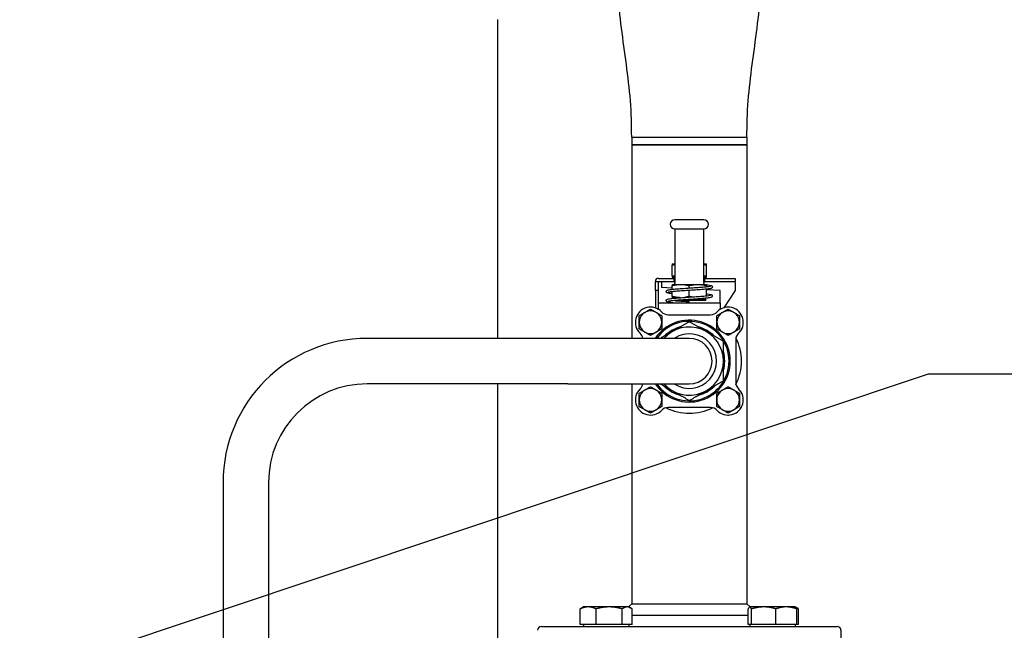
# Paper-space layout 'SHEET_1' of a CAD drawing. Header units: inches. Extents: x 4 to 540, y 12 to 340.
# Tile 26 of 118: x 93 to 109, y 138 to 148. Entities that reach past the tile are written whole.
import ezdxf

# ---------------------------------------------------------------- set-up
doc = ezdxf.new("R2010")
doc.units = ezdxf.units.IN
doc.header["$LTSCALE"] = 16
doc.header["$MEASUREMENT"] = 0
doc.layers.get('0').update_dxf_attribs({"lineweight": 25})
doc.layers.get('DEFPOINTS').update_dxf_attribs({"lineweight": 25})
doc.layers.add('DIMEN', color=7, linetype='Continuous', lineweight=25)
doc.styles.get("Standard").update_dxf_attribs({"font": 'arial.ttf'})
doc.dimstyles.new('DEFAULT-ANSI', dxfattribs={"dimscale": 16, "dimtxt": 0.125, "dimasz": 0.1875, "dimexe": 0.125, "dimexo": 0.0625, "dimgap": 0.031496, "dimtad": 0, "dimtih": 1, "dimtoh": 1, "dimrnd": 1e-08, "dimzin": 4, "dimdsep": 46, "dimtxsty": 'Standard', "dimblk": 'Filled-1', "dimcen": 0.09, "dimdle": 0.393701, "dimclrd": 256, "dimclre": 256, "dimclrt": 256, "dimadec": 0, "dimazin": 1, "dimtfac": 1.504, "dimtofl": 0, "dimtmove": 0, "dimatfit": 3, "dimldrblk": 'Filled-1', "dimfxl": 1, "dimtolj": 1, "dimtzin": 4, "dimlwd": 25, "dimlwe": 25, "dimarcsym": 0})
doc.dimstyles.new('DEFAULT-ANSI$7', dxfattribs={"dimscale": 16, "dimtxt": 0.125, "dimasz": 0.125, "dimexe": 0.125, "dimexo": 0.0625, "dimgap": 0.031496, "dimtad": 0, "dimtih": 1, "dimtoh": 1, "dimrnd": 1e-08, "dimzin": 4, "dimdsep": 46, "dimtxsty": 'Standard', "dimblk": 'Filled-1', "dimcen": 0.09, "dimdle": 0.393701, "dimclrd": 256, "dimclre": 256, "dimclrt": 256, "dimadec": 0, "dimazin": 1, "dimtfac": 1.504, "dimtofl": 0, "dimtmove": 0, "dimatfit": 3, "dimldrblk": 'Filled-1', "dimfxl": 1, "dimtolj": 1, "dimtzin": 4, "dimlwd": 25, "dimlwe": 25, "dimarcsym": 0})

# ---------------------------------------------------------------- blocks, each defined once
blk = doc.blocks.new('Filled-1')
at = {"color": 0}
for p, q in [((0, 0), (-1, 0.25)), ((-1, 0.25), (-1, -0.25)), ((-1, 0), (0, 0)), ((-1, -0.25), (0, 0))]:
    blk.add_line(p, q, dxfattribs=at)
at = {"color": 0, "flags": 128}
blk.add_lwpolyline([(-1, -0.25), (0, 0), (-1, 0.25), (-1, -0.25)], dxfattribs=at)
at = {"color": 0}
blk.add_solid([(-1, -0.25), (0, 0), (-1, 0.25), (-1, -0.25)], dxfattribs=at)
blk = doc.blocks.new('*D16')
at = {"layer": 'DEFPOINTS', "color": 0, "linetype": 'Continuous'}
for p in [(87.376, 151.891), (152.07, 151.891), (130.653, 102.969)]:
    blk.add_point(p, dxfattribs=at)
at = {"layer": 'DIMEN', "linetype": 'Continuous', "lineweight": 25}
for p, q in [((88.376, 151.891), (154.07, 151.891)), ((152.07, 148.891), (152.07, 128.955)), ((152.07, 105.969), (152.07, 125.905)), ((131.653, 102.969), (154.07, 102.969))]:
    blk.add_line(p, q, dxfattribs=at)
at = {"layer": 'DIMEN', "linetype": 'Continuous', "lineweight": 25, "xscale": 3, "yscale": 3, "zscale": 3}
for p, rotation in [((152.07, 151.891), 90), ((152.07, 102.969), 270)]:
    blk.add_blockref('Filled-1', p, dxfattribs=dict(at, rotation=rotation))
at = {"layer": 'DIMEN', "linetype": 'Continuous', "lineweight": 25, "insert": (148.666, 128.451), "char_height": 2, "attachment_point": 1}
blk.add_mtext('\\A1;48.92', dxfattribs=at)

psp = doc.layouts.new('SHEET_1')

# ---------------------------------------------------------------- linework, layer by layer
for p, q in [((100.494, 142.451), (100.494, 147.704)), ((102.703, 145.766), (104.603, 145.766)), ((102.703, 145.766), (104.603, 145.766)), ((102.703, 145.766), (102.703, 145.641)), ((104.603, 145.766), (104.603, 145.641)), ((102.703, 145.641), (104.603, 145.641)), ((102.703, 145.641), (102.703, 142.451)), ((103.653, 145.641), (102.703, 145.641)), ((104.603, 145.641), (103.653, 145.641)), ((104.603, 145.641), (104.603, 138.076)), ((103.893, 144.406), (103.413, 144.406)), ((103.413, 144.256), (103.893, 144.256)), ((103.413, 144.256), (103.413, 143.37)), ((103.893, 143.37), (103.893, 144.256)), ((103.371, 143.679), (103.413, 143.679)), ((103.371, 143.679), (103.371, 143.679)), ((103.371, 143.48), (103.371, 143.659)), ((103.893, 143.679), (103.934, 143.679)), ((103.934, 143.679), (103.934, 143.679)), ((103.934, 143.48), (103.934, 143.659)), ((103.094, 143.24), (103.094, 143.39)), ((103.094, 143.39), (103.403, 143.39)), ((103.144, 143.44), (103.403, 143.44)), ((103.144, 143.24), (103.144, 143.37)), ((103.194, 143.39), (103.194, 143.37)), ((103.194, 143.37), (103.194, 143.288)), ((103.371, 143.46), (103.413, 143.46)), ((103.371, 143.46), (103.371, 143.46)), ((103.371, 143.34), (103.428, 143.34)), ((103.371, 143.34), (103.371, 143.34)), ((103.371, 143.26), (103.371, 143.32)), ((103.383, 143.45), (103.383, 143.46)), ((103.413, 143.45), (103.383, 143.45)), ((103.413, 143.446), (103.383, 143.45)), ((103.403, 143.44), (103.413, 143.44)), ((103.403, 143.39), (103.403, 143.44)), ((103.413, 143.39), (103.403, 143.39)), ((103.413, 143.355), (103.413, 143.37)), ((103.428, 143.34), (103.878, 143.34)), ((103.653, 143.281), (103.653, 143.32)), ((103.878, 143.34), (103.934, 143.34)), ((103.893, 143.46), (103.934, 143.46)), ((103.923, 143.45), (103.893, 143.45)), ((103.893, 143.446), (103.923, 143.45)), ((103.893, 143.44), (103.903, 143.44)), ((103.903, 143.39), (103.893, 143.39)), ((103.893, 143.37), (103.893, 143.355)), ((103.903, 143.44), (104.411, 143.44)), ((103.903, 143.44), (103.903, 143.39)), ((103.903, 143.39), (104.411, 143.39)), ((103.923, 143.45), (103.923, 143.46)), ((103.934, 143.46), (103.934, 143.46)), ((103.934, 143.34), (103.934, 143.34)), ((103.934, 143.303), (103.934, 143.32)), ((104.411, 143.44), (104.411, 143.39)), ((104.411, 143.37), (104.411, 143.39)), ((104.411, 143.37), (104.411, 143.24)), ((103.144, 143.24), (103.094, 143.24)), ((103.094, 143.24), (103.094, 142.952)), ((103.144, 142.94), (103.144, 143.24)), ((103.371, 143.279), (103.194, 143.288)), ((103.371, 143.141), (103.371, 143.22)), ((103.653, 143.141), (103.653, 143.241)), ((103.934, 143.153), (103.934, 143.262)), ((104.161, 143.24), (103.934, 143.251)), ((104.161, 143.036), (104.161, 143.24)), ((104.411, 143.24), (104.221, 142.956)), ((103.145, 142.928), (103.145, 143.036)), ((103.145, 143.036), (104.161, 143.036)), ((103.371, 143.121), (103.506, 143.121)), ((103.371, 143.121), (103.371, 143.121)), ((103.383, 143.111), (103.383, 143.121)), ((103.385, 143.111), (103.383, 143.111)), ((103.384, 143.111), (103.383, 143.111)), ((103.506, 143.081), (103.923, 143.081)), ((103.653, 143.091), (103.923, 143.091)), ((103.653, 143.036), (103.653, 143.056)), ((103.799, 143.101), (103.853, 143.101)), ((103.853, 143.101), (103.799, 143.101)), ((103.853, 143.101), (103.923, 143.111)), ((103.853, 143.101), (103.923, 143.091)), ((103.923, 143.111), (103.921, 143.111)), ((103.923, 143.111), (103.923, 143.111)), ((103.923, 143.091), (103.923, 143.081)), ((104.161, 143.036), (104.161, 142.928)), ((103.124, 142.94), (103.144, 142.94)), ((103.303, 142.841), (104.002, 142.841)), ((104.182, 142.94), (104.161, 142.94)), ((101.653, 142.451), (98.342, 142.451)), ((103.653, 142.451), (101.653, 142.451)), ((104.418, 142.426), (104.418, 141.727)), ((101.653, 141.701), (98.342, 141.701)), ((100.494, 134.844), (100.494, 141.701)), ((101.653, 141.701), (103.653, 141.701)), ((102.703, 141.701), (102.703, 138.076)), ((104.002, 141.311), (103.303, 141.311)), ((95.967, 140.076), (95.967, 131.201)), ((96.717, 140.076), (96.717, 131.201)), ((101.853, 137.733), (101.853, 137.991)), ((101.908, 138.024), (101.877, 138.006)), ((101.985, 138.024), (101.908, 138.024)), ((102.332, 138.024), (101.985, 138.024)), ((102.117, 137.733), (102.117, 137.991)), ((102.629, 138.024), (102.332, 138.024)), ((102.546, 137.733), (102.546, 137.991)), ((102.658, 138.024), (102.629, 138.024)), ((102.703, 138.076), (102.651, 138.024)), ((102.658, 138.024), (102.689, 138.006)), ((102.703, 138.076), (103.653, 138.076)), ((102.712, 137.733), (102.712, 137.991)), ((103.653, 138.076), (104.603, 138.076)), ((104.603, 138.076), (104.655, 138.024)), ((104.623, 137.733), (104.623, 137.991)), ((104.648, 138.024), (104.645, 138.022)), ((104.651, 138.024), (104.648, 138.024)), ((104.879, 138.024), (104.651, 138.024)), ((104.679, 137.733), (104.679, 137.991)), ((105.251, 138.024), (104.879, 138.024)), ((105.079, 137.733), (105.079, 137.991)), ((105.398, 138.024), (105.251, 138.024)), ((105.398, 138.024), (105.401, 138.022)), ((105.401, 138.022), (105.429, 138.006)), ((105.423, 137.733), (105.423, 137.991)), ((105.452, 137.733), (105.452, 137.991)), ((102.712, 137.889), (104.623, 137.889)), ((101.215, 137.701), (106.09, 137.701)), ((101.985, 137.733), (101.853, 137.733)), ((101.908, 137.733), (101.908, 137.701)), ((102.117, 137.733), (101.985, 137.733)), ((102.332, 137.733), (102.117, 137.733)), ((102.546, 137.733), (102.332, 137.733)), ((102.629, 137.733), (102.546, 137.733)), ((102.712, 137.733), (102.629, 137.733)), ((102.658, 137.733), (102.658, 137.701)), ((104.651, 137.733), (104.623, 137.733)), ((104.648, 137.733), (104.648, 137.701)), ((104.679, 137.733), (104.651, 137.733)), ((104.879, 137.733), (104.679, 137.733)), ((105.079, 137.733), (104.879, 137.733)), ((105.251, 137.733), (105.079, 137.733)), ((105.423, 137.733), (105.251, 137.733)), ((105.398, 137.733), (105.398, 137.701)), ((105.452, 137.733), (105.423, 137.733)), ((106.153, 137.139), (106.153, 137.639))]:
    psp.add_line(p, q)
for centre, radius, start, end in [((103.413, 144.331), 0.075, 90, 180), ((103.413, 144.331), 0.075, 180, 270), ((103.893, 144.331), 0.075, 270, 90), ((103.144, 143.39), 0.05, 90, 180), ((103.164, 143.37), 0.02, 90, 180), ((103.428, 143.355), 0.015, 180, 270), ((103.878, 143.355), 0.015, 270, 0), ((103.013, 142.716), 0.25, 43.4325, 226.5675), ((103.013, 142.716), 0.187, 0, 180), ((103.303, 142.991), 0.15, 223.4325, 270), ((104.002, 142.991), 0.15, 270, 316.5675), ((104.293, 142.716), 0.187, 0, 180), ((104.293, 142.716), 0.25, 313.4325, 136.5675), ((103.013, 142.716), 0.187, 180, 0), ((103.653, 142.076), 0.675, 213.749, 146.251), ((103.653, 142.076), 0.655, 214.9261, 145.0739), ((104.293, 142.716), 0.187, 180, 0), ((102.738, 142.426), 0.15, 9.7776, 46.5675), ((103.653, 142.076), 0.562, 221.8103, 138.1897), ((103.653, 142.076), 0.583, 104.8819, 135.1181), ((103.653, 142.076), 0.45, 236.4427, 123.5573), ((103.653, 142.076), 0.583, 44.8819, 75.1181), ((104.568, 142.426), 0.15, 133.4325, 180), ((98.342, 140.076), 2.375, 90, 180), ((103.653, 142.076), 0.859, 153.4799, 154.1279), ((103.653, 142.076), 0.375, 270, 90), ((103.653, 142.076), 0.859, 333.4799, 26.5201), ((103.653, 142.076), 0.583, 344.8819, 15.1181), ((98.342, 140.076), 1.625, 90, 180), ((102.738, 141.727), 0.15, 313.4325, 350.2224), ((103.653, 142.076), 0.859, 205.8721, 206.5201), ((104.568, 141.727), 0.15, 180, 226.5675), ((103.013, 141.436), 0.25, 133.4325, 316.5675), ((103.013, 141.436), 0.187, 0, 180), ((103.653, 142.076), 0.583, 224.8819, 255.1181), ((103.653, 142.076), 0.583, 284.8819, 315.1181), ((104.293, 141.436), 0.188, 0, 180), ((104.293, 141.436), 0.25, 223.4325, 46.5675), ((103.013, 141.436), 0.187, 180, 0), ((104.293, 141.436), 0.188, 180, 0), ((103.303, 141.161), 0.15, 90, 136.5675), ((103.653, 142.076), 0.859, 243.4799, 296.5201), ((104.002, 141.161), 0.15, 43.4325, 90), ((101.215, 137.639), 0.0625, 90, 180), ((106.09, 137.639), 0.0625, 0, 90)]:
    psp.add_arc(centre, radius, start, end)
for points, knots in [([(102.703, 145.766), (102.702, 145.967), (102.698, 146.168), (102.666, 146.568), (102.642, 146.767), (102.589, 147.166), (102.561, 147.365), (102.51, 147.764), (102.489, 147.964), (102.463, 148.364), (102.462, 148.565), (102.463, 148.766)], [0, 0, 0, 0, 1.529983, 1.529983, 3.059965, 3.059965, 4.589948, 4.589948, 6.11993, 6.11993, 7.649913, 7.649913, 7.649913, 7.649913]), ([(104.603, 145.766), (104.603, 145.967), (104.608, 146.168), (104.64, 146.568), (104.664, 146.767), (104.716, 147.166), (104.745, 147.365), (104.795, 147.764), (104.817, 147.964), (104.843, 148.364), (104.843, 148.565), (104.843, 148.766)], [0, 0, 0, 0, 1.529983, 1.529983, 3.059965, 3.059965, 4.589948, 4.589948, 6.11993, 6.11993, 7.649913, 7.649913, 7.649913, 7.649913]), ([(103.371, 143.187), (103.35, 143.19), (103.331, 143.192), (103.309, 143.196), (103.303, 143.197), (103.293, 143.2), (103.29, 143.201), (103.285, 143.204), (103.282, 143.205), (103.277, 143.211), (103.275, 143.214), (103.273, 143.221), (103.273, 143.225), (103.274, 143.232), (103.275, 143.234), (103.279, 143.239), (103.28, 143.24), (103.284, 143.243), (103.286, 143.244), (103.293, 143.247), (103.298, 143.249), (103.321, 143.254), (103.347, 143.257), (103.408, 143.263), (103.441, 143.266), (103.512, 143.271), (103.549, 143.274), (103.609, 143.278), (103.631, 143.28), (103.691, 143.284), (103.731, 143.286), (103.803, 143.291), (103.838, 143.294), (103.899, 143.299), (103.926, 143.301), (103.968, 143.306), (103.985, 143.309), (103.998, 143.312), (104.001, 143.313), (104.001, 143.313), (104.001, 143.313), (104.001, 143.313)], [5.848969, 5.848969, 5.848969, 5.848969, 6.108868, 6.108868, 6.262004, 6.262004, 6.355987, 6.355987, 6.426753, 6.426753, 6.474199, 6.474199, 6.515818, 6.515818, 6.551909, 6.551909, 6.591779, 6.591779, 6.64946, 6.64946, 6.794268, 6.794268, 7.180505, 7.180505, 7.496126, 7.496126, 7.791972, 7.791972, 7.959419, 7.959419, 8.255128, 8.255128, 8.546995, 8.546995, 8.838086, 8.838086, 9.124913, 9.124913, 9.2554, 9.2554, 9.256177, 9.256177, 9.256177, 9.256177]), ([(103.934, 143.335), (103.942, 143.334), (103.95, 143.333), (103.979, 143.329), (103.995, 143.327), (104.013, 143.322), (104.018, 143.321), (104.026, 143.314), (104.028, 143.312), (104.03, 143.308), (104.031, 143.306), (104.033, 143.301), (104.033, 143.297), (104.032, 143.291), (104.03, 143.288), (104.027, 143.284), (104.025, 143.282), (104.022, 143.279), (104.019, 143.278), (104.013, 143.275), (104.008, 143.273), (103.986, 143.268), (103.961, 143.265), (103.902, 143.259), (103.869, 143.256), (103.799, 143.251), (103.761, 143.248), (103.686, 143.243), (103.646, 143.241), (103.57, 143.236), (103.532, 143.233), (103.463, 143.228), (103.431, 143.225), (103.377, 143.22), (103.354, 143.218), (103.328, 143.214), (103.321, 143.213), (103.311, 143.211), (103.307, 143.21), (103.305, 143.209), (103.305, 143.209), (103.305, 143.209)], [0.204595, 0.204595, 0.204595, 0.204595, 0.302184, 0.302184, 0.600581, 0.600581, 0.767623, 0.767623, 0.804071, 0.804071, 0.829589, 0.829589, 0.86983, 0.86983, 0.90605, 0.90605, 0.945651, 0.945651, 1.00236, 1.00236, 1.141603, 1.141603, 1.520129, 1.520129, 1.83844, 1.83844, 2.134317, 2.134317, 2.427842, 2.427842, 2.721157, 2.721157, 3.012748, 3.012748, 3.302482, 3.302482, 3.442288, 3.442288, 3.57329, 3.57329, 3.61219, 3.61219, 3.61219, 3.61219]), ([(103.385, 143.036), (103.358, 143.039), (103.336, 143.041), (103.311, 143.045), (103.304, 143.047), (103.295, 143.049), (103.292, 143.05), (103.286, 143.053), (103.284, 143.054), (103.279, 143.058), (103.278, 143.059), (103.276, 143.063), (103.275, 143.065), (103.273, 143.07), (103.272, 143.074), (103.274, 143.081), (103.275, 143.083), (103.278, 143.088), (103.28, 143.09), (103.284, 143.093), (103.286, 143.094), (103.292, 143.097), (103.296, 143.098), (103.316, 143.103), (103.338, 143.106), (103.393, 143.112), (103.426, 143.115), (103.495, 143.12), (103.532, 143.123), (103.597, 143.127), (103.625, 143.129), (103.692, 143.134), (103.731, 143.136), (103.804, 143.141), (103.838, 143.144), (103.899, 143.149), (103.926, 143.151), (103.968, 143.156), (103.984, 143.159), (103.998, 143.162), (104.001, 143.163), (104.001, 143.163), (104.001, 143.163), (104.001, 143.163)], [0, 0, 0, 0, 0.299658, 0.299658, 0.451769, 0.451769, 0.54432, 0.54432, 0.613849, 0.613849, 0.646966, 0.646966, 0.673865, 0.673865, 0.715294, 0.715294, 0.751488, 0.751488, 0.790628, 0.790628, 0.845013, 0.845013, 0.971265, 0.971265, 1.329035, 1.329035, 1.65391, 1.65391, 1.950584, 1.950584, 2.163517, 2.163517, 2.459599, 2.459599, 2.751474, 2.751474, 3.041647, 3.041647, 3.328397, 3.328397, 3.458963, 3.458963, 3.459824, 3.459824, 3.459824, 3.459824]), ([(103.934, 143.185), (103.94, 143.184), (103.945, 143.183), (103.973, 143.18), (103.991, 143.178), (104.01, 143.173), (104.015, 143.172), (104.023, 143.167), (104.026, 143.165), (104.03, 143.16), (104.031, 143.157), (104.033, 143.151), (104.033, 143.147), (104.032, 143.141), (104.03, 143.138), (104.027, 143.134), (104.025, 143.132), (104.021, 143.129), (104.019, 143.128), (104.012, 143.125), (104.008, 143.123), (103.985, 143.118), (103.96, 143.115), (103.9, 143.109), (103.867, 143.106), (103.797, 143.101), (103.76, 143.098), (103.684, 143.093), (103.644, 143.09), (103.568, 143.085), (103.53, 143.083), (103.462, 143.078), (103.43, 143.075), (103.376, 143.07), (103.353, 143.068), (103.328, 143.064), (103.321, 143.063), (103.311, 143.061), (103.307, 143.06), (103.305, 143.059), (103.305, 143.059), (103.305, 143.059)], [6.001245, 6.001245, 6.001245, 6.001245, 6.069526, 6.069526, 6.367676, 6.367676, 6.529802, 6.529802, 6.591096, 6.591096, 6.626135, 6.626135, 6.667131, 6.667131, 6.703394, 6.703394, 6.743186, 6.743186, 6.800356, 6.800356, 6.941931, 6.941931, 7.322386, 7.322386, 7.639356, 7.639356, 7.935489, 7.935489, 8.229661, 8.229661, 8.522544, 8.522544, 8.813615, 8.813615, 9.103084, 9.103084, 9.242904, 9.242904, 9.373318, 9.373318, 9.408963, 9.408963, 9.408963, 9.408963]), ([(103.412, 143.074), (103.437, 143.071), (103.465, 143.069), (103.528, 143.064), (103.566, 143.062), (103.62, 143.058), (103.636, 143.057), (103.653, 143.056)], [10.3124104, 10.3124104, 10.3124104, 10.3124104, 10.5659946, 10.5659946, 10.8554845, 10.8554845, 10.9820914, 10.9820914, 10.9820914, 10.9820914])]:
    psp.add_open_spline(points, degree=3, knots=knots)
for points, weights in [([(103.371, 143.679), (103.371, 143.679), (103.371, 143.659)], [1.07735026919, 1.07735026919, 1]), ([(103.371, 143.659), (103.393, 143.664), (103.413, 143.669)], [1, 1.02087212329, 1.03611213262]), ([(103.893, 143.669), (103.913, 143.664), (103.934, 143.659)], [1.03611213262, 1.02087212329, 1]), ([(103.934, 143.659), (103.934, 143.679), (103.934, 143.679)], [1, 1.07735026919, 1.07735026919]), ([(103.371, 143.48), (103.371, 143.46), (103.371, 143.46)], [1, 1.07735026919, 1.07735026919]), ([(103.413, 143.471), (103.393, 143.475), (103.371, 143.48)], [1.03611213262, 1.02087212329, 1]), ([(103.934, 143.48), (103.913, 143.475), (103.893, 143.471)], [1, 1.02087212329, 1.03611213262]), ([(103.934, 143.46), (103.934, 143.46), (103.934, 143.48)], [1.07735026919, 1.07735026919, 1]), ([(103.371, 143.34), (103.371, 143.34), (103.371, 143.32)], [1.07735026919, 1.07735026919, 1]), ([(103.371, 143.32), (103.512, 143.358), (103.653, 143.32)], [1, 1.15470053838, 1]), ([(103.653, 143.32), (103.794, 143.358), (103.934, 143.32)], [1, 1.15470053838, 1]), ([(103.934, 143.32), (103.934, 143.34), (103.934, 143.34)], [1, 1.07735026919, 1.07735026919]), ([(103.371, 143.141), (103.371, 143.121), (103.371, 143.121)], [1, 1.07735026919, 1.07735026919]), ([(103.507, 143.121), (103.444, 143.122), (103.371, 143.141)], [1.07724121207, 1.07444585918, 1]), ([(103.653, 143.141), (103.615, 143.131), (103.581, 143.126)], [1, 1.03715427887, 1.0564619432]), ([(103.686, 143.133), (103.67, 143.137), (103.653, 143.141)], [1.02959065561, 1.01657018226, 1]), ([(102.825, 142.824), (102.919, 142.879), (103.013, 142.933)], [1, 1.15455095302, 1]), ([(102.825, 142.716), (102.825, 142.766), (102.825, 142.824)], [1, 1.03802697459, 1]), ([(103.013, 142.933), (103.106, 142.879), (103.2, 142.824)], [1, 1.15455095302, 1]), ([(103.2, 142.824), (103.2, 142.766), (103.2, 142.716)], [1, 1.03802697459, 1]), ([(104.105, 142.824), (104.199, 142.879), (104.293, 142.933)], [1, 1.15455095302, 1]), ([(104.105, 142.716), (104.105, 142.766), (104.105, 142.824)], [1, 1.03802697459, 1]), ([(104.293, 142.933), (104.386, 142.879), (104.48, 142.824)], [1, 1.15455095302, 1]), ([(104.48, 142.824), (104.48, 142.766), (104.48, 142.716)], [1, 1.03802697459, 1]), ([(102.825, 142.608), (102.825, 142.666), (102.825, 142.716)], [1, 1.03802697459, 1]), ([(103.2, 142.716), (103.2, 142.666), (103.2, 142.608)], [1, 1.03802697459, 1]), ([(103.653, 142.726), (103.502, 142.639), (103.371, 142.563)], [1, 1.0379548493, 1]), ([(103.934, 142.563), (103.803, 142.639), (103.653, 142.726)], [1, 1.0379548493, 1]), ([(104.105, 142.608), (104.105, 142.666), (104.105, 142.716)], [1, 1.03802697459, 1]), ([(104.48, 142.716), (104.48, 142.666), (104.48, 142.608)], [1, 1.03802697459, 1]), ([(103.013, 142.499), (102.919, 142.554), (102.825, 142.608)], [1, 1.15455095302, 1]), ([(103.2, 142.608), (103.106, 142.554), (103.013, 142.499)], [1, 1.15455095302, 1]), ([(103.371, 142.563), (103.278, 142.509), (103.177, 142.451)], [1, 1.02690849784, 1.01566285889]), ([(104.215, 142.401), (104.065, 142.488), (103.934, 142.563)], [1, 1.0379548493, 1]), ([(104.293, 142.499), (104.199, 142.554), (104.105, 142.608)], [1, 1.15455095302, 1]), ([(104.48, 142.608), (104.386, 142.554), (104.293, 142.499)], [1, 1.15455095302, 1]), ([(104.215, 142.076), (104.215, 142.227), (104.215, 142.401)], [1, 1.0379548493, 1]), ([(104.215, 141.751), (104.215, 141.925), (104.215, 142.076)], [1, 1.0379548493, 1]), ([(103.177, 141.701), (103.278, 141.643), (103.371, 141.589)], [1.01566285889, 1.02690849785, 1]), ([(103.934, 141.589), (104.065, 141.664), (104.215, 141.751)], [1, 1.0379548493, 1]), ([(102.825, 141.544), (102.919, 141.599), (103.013, 141.653)], [1, 1.15455095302, 1]), ([(102.825, 141.436), (102.825, 141.486), (102.825, 141.544)], [1, 1.03802697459, 1]), ([(103.013, 141.653), (103.106, 141.599), (103.2, 141.544)], [1, 1.15455095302, 1]), ([(103.2, 141.544), (103.2, 141.486), (103.2, 141.436)], [1, 1.03802697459, 1]), ([(103.371, 141.589), (103.502, 141.514), (103.653, 141.427)], [1, 1.0379548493, 1]), ([(103.653, 141.427), (103.803, 141.514), (103.934, 141.589)], [1, 1.0379548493, 1]), ([(104.105, 141.544), (104.199, 141.599), (104.293, 141.653)], [1, 1.15455095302, 1]), ([(104.105, 141.436), (104.105, 141.486), (104.105, 141.544)], [1, 1.03802697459, 1]), ([(104.293, 141.653), (104.386, 141.599), (104.48, 141.544)], [1, 1.15455095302, 1]), ([(104.48, 141.544), (104.48, 141.486), (104.48, 141.436)], [1, 1.03802697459, 1]), ([(104.512, 141.562), (104.509, 141.564), (104.507, 141.565)], [1, 1.00288686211, 1.00566598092]), ([(104.512, 141.557), (104.512, 141.56), (104.512, 141.562)], [1.00566598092, 1.00288686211, 1]), ([(102.825, 141.328), (102.825, 141.386), (102.825, 141.436)], [1, 1.03802697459, 1]), ([(103.2, 141.436), (103.2, 141.386), (103.2, 141.328)], [1, 1.03802697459, 1]), ([(104.105, 141.328), (104.105, 141.386), (104.105, 141.436)], [1, 1.03802697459, 1]), ([(104.48, 141.436), (104.48, 141.386), (104.48, 141.328)], [1, 1.03802697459, 1]), ([(103.013, 141.219), (102.919, 141.274), (102.825, 141.328)], [1, 1.15455095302, 1]), ([(103.2, 141.328), (103.106, 141.274), (103.013, 141.219)], [1, 1.15455095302, 1]), ([(104.293, 141.219), (104.199, 141.274), (104.105, 141.328)], [1, 1.15455095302, 1]), ([(104.48, 141.328), (104.386, 141.274), (104.293, 141.219)], [1, 1.15455095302, 1]), ([(104.507, 141.307), (104.509, 141.308), (104.512, 141.31)], [1.00566598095, 1.00288686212, 1]), ([(104.512, 141.31), (104.512, 141.312), (104.512, 141.315)], [1, 1.00288686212, 1.00566598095]), ([(104.288, 141.186), (104.29, 141.185), (104.293, 141.183)], [1.00566598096, 1.00288686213, 1]), ([(104.293, 141.183), (104.295, 141.185), (104.297, 141.186)], [1, 1.00288686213, 1.00566598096]), ([(101.985, 138.024), (101.924, 138.024), (101.853, 137.991)], [1, 1.0379548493, 1]), ([(101.853, 137.991), (101.866, 138), (101.877, 138.006)], [1, 1.01006961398, 1.01479618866]), ([(102.117, 137.991), (102.046, 138.024), (101.985, 138.024)], [1, 1.0379548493, 1]), ([(102.332, 138.024), (102.232, 138.024), (102.117, 137.991)], [1, 1.0379548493, 1]), ([(102.546, 137.991), (102.431, 138.024), (102.332, 138.024)], [1, 1.0379548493, 1]), ([(102.629, 138.024), (102.591, 138.024), (102.546, 137.991)], [1, 1.0379548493, 1]), ([(102.712, 137.991), (102.668, 138.024), (102.629, 138.024)], [1, 1.0379548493, 1]), ([(104.651, 138.024), (104.638, 138.024), (104.623, 137.991)], [1, 1.0379548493, 1]), ([(104.679, 137.991), (104.664, 138.024), (104.651, 138.024)], [1, 1.0379548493, 1]), ([(104.879, 138.024), (104.786, 138.024), (104.679, 137.991)], [1, 1.0379548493, 1]), ([(105.079, 137.991), (104.972, 138.024), (104.879, 138.024)], [1, 1.0379548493, 1]), ([(105.251, 138.024), (105.171, 138.024), (105.079, 137.991)], [1, 1.0379548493, 1]), ([(105.423, 137.991), (105.331, 138.024), (105.251, 138.024)], [1, 1.0379548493, 1]), ([(105.401, 138.022), (105.411, 138.016), (105.423, 137.991)], [1.0137757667, 1.0289129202, 1]), ([(105.452, 137.991), (105.429, 138.008), (105.408, 138.016)], [1, 1.01965956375, 1.01895290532])]:
    psp.add_rational_spline(points, weights, degree=2)

# ---------------------------------------------------------------- dimensions: what is measured, and where the dimension line sits
at = {"layer": 'DIMEN', "linetype": 'Continuous', "lineweight": 25}
dim = psp.add_linear_dim(base=(152.07, 151.891), p1=(130.653, 102.969), p2=(87.376, 151.891), angle=90, dimstyle='DEFAULT-ANSI', override={"dimdec": 2, "dimtp": 0, "dimtm": 0, "dimtdec": 2, "dimatfit": 1}, dxfattribs=at)
dim.commit()
dim.dimension.update_dxf_attribs({"geometry": '*D16', "text_midpoint": (152.07, 127.43), "dimtype": 160})

# ---------------------------------------------------------------- leaders
at = {"layer": 'DIMEN', "linetype": 'Continuous', "lineweight": 25, "annotation_type": 0, "has_hookline": 1, "hookline_direction": 0, "text_width": 8.112}
psp.add_leader([(85.427, 130.451), (89.51, 135.823), (107.594, 141.868), (109.594, 141.868)], dimstyle='DEFAULT-ANSI$7', override={"dimtad": 0}, dxfattribs=at)

doc.saveas('drawing.dxf')
